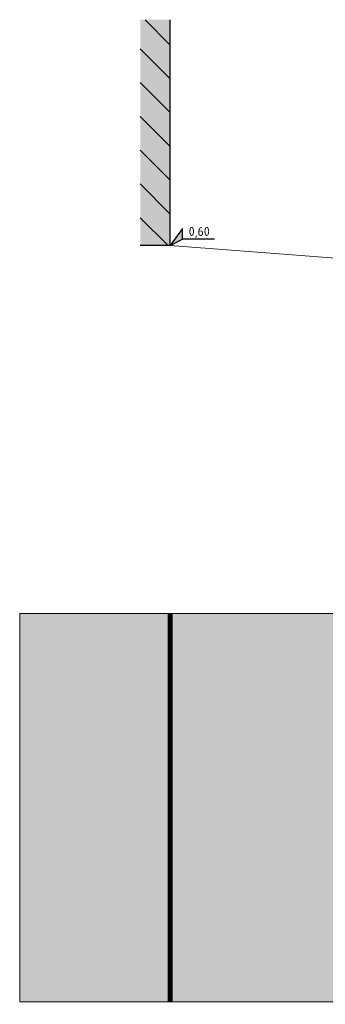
# Model space of a CAD drawing. Header units: metres. Extents: x 92403 to 95147, y 464428 to 465602.
# Tile 58 of 256: x 92421.38 to 92424.42, y 465152.91 to 465162.71. Entities that reach past the tile are written whole.
import ezdxf
from ezdxf.enums import TextEntityAlignment as Align

# ---------------------------------------------------------------- set-up
doc = ezdxf.new("R2010")
doc.units = ezdxf.units.M
doc.layers.get('0').update_dxf_attribs({"linetype": 'CONTINUOUS'})
for name, color, linetype, lineweight in [('X-XX-AL-DETAIL1-G', 7, 'CONTINUOUS', 18), ('X-XX-AL-HOOGTELABEL-S', 7, 'CONTINUOUS', 25), ('X-XX-AL-RMB - profiel', 7, 'CONTINUOUS', 9)]:
    doc.layers.add(name, color=color, linetype=linetype, lineweight=lineweight)
doc.styles.add('NLCS-ISO', font='NLCS-ISO.ttf')

# ---------------------------------------------------------------- blocks, each defined once
blk = doc.blocks.new('gevel_gebouw')
at = {"layer": 'X-XX-AL-DETAIL1-G'}
h = blk.add_hatch(color=9, dxfattribs=at)
h.dxf.hatch_style = 1
h.paths.add_polyline_path([(94764.84, 462768.266), (94764.44, 462768.266), (94764.44, 462765.266), (94764.84, 462765.266)])
h = blk.add_hatch(dxfattribs=at)
h.set_pattern_fill('ANSI31', scale=0.1, angle=90)
h.set_pattern_definition([(135, (0.00387, 0), (-0.22450640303, -0.22450640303), [])])
h.paths.add_polyline_path([(94764.84, 462768.266), (94764.44, 462768.266), (94764.44, 462765.266), (94764.84, 462765.266)])
at = {"layer": 'X-XX-AL-DETAIL1-G', "color": 7, "lineweight": 30, "flags": 128}
for points in [[(94764.84, 462765.266), (94764.84, 462768.266)], [(94764.84, 462765.266), (94764.44, 462765.266)]]:
    blk.add_lwpolyline(points, dxfattribs=at)
blk = doc.blocks.new('SAL-HOOGTELABEL_02-SO')
for p, q in [((2.46, 3.44), (0, 0)), ((2.46, 1.31), (2.46, 3.44)), ((0, 0), (2.46, 1.31)), ((8.84, 1.31), (2.46, 1.31))]:
    blk.add_line(p, q)
blk.add_solid([(2.46, 3.44), (0, 0), (2.46, 1.31)])
at = {"style": 'NLCS-ISO'}
blk.add_attdef('...', text='', height=1.8, dxfattribs=at).set_placement((5.77, 2.62), align=Align.MIDDLE)

msp = doc.modelspace()

# ---------------------------------------------------------------- hatches: boundary and pattern name
at = {"layer": 'X-XX-AL-RMB - profiel', "true_color": 0x9e9e9e}
h = msp.add_hatch(color=253, dxfattribs=at)
h.dxf.hatch_style = 1
h.paths.add_polyline_path([(92422.877967, 465156.799051), (92421.377967, 465156.799051), (92421.377967, 465152.933251), (92422.877967, 465152.933251)])
at = {"layer": 'X-XX-AL-RMB - profiel', "true_color": 0xcfc9ba, "transparency": 33554636}
h = msp.add_hatch(color=9, dxfattribs=at)
h.dxf.hatch_style = 1
h.paths.add_polyline_path([(92425.957967, 465156.799051), (92422.877967, 465156.799051), (92422.877967, 465152.933251), (92425.957967, 465152.933251)])

# ---------------------------------------------------------------- linework, layer by layer
at = {"layer": 'X-XX-AL-RMB - profiel', "flags": 128}
msp.add_lwpolyline([(92425.957967, 465160.229986), (92422.877967, 465160.464594)], dxfattribs=at)
at = {"layer": 'X-XX-AL-RMB - profiel', "const_width": 0.05, "flags": 128}
msp.add_lwpolyline([(92422.877967, 465152.933251), (92422.877967, 465156.799051)], dxfattribs=at)
at = {"layer": 'X-XX-AL-RMB - profiel'}
msp.add_lwpolyline([(92457.280369, 465156.799051), (92421.377967, 465156.799051), (92421.377967, 465152.933251), (92457.280369, 465152.933251)], close=True, dxfattribs=at)

# ---------------------------------------------------------------- block references
at = {"xscale": 0.75, "yscale": 0.75, "zscale": 0.75}
msp.add_blockref('gevel_gebouw', (21349.248312, 118086.514929), dxfattribs=at)
at = {"layer": 'X-XX-AL-HOOGTELABEL-S', "xscale": 0.05000000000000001, "yscale": 0.05000000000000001, "zscale": 0.05000000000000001}
msp.add_blockref('SAL-HOOGTELABEL_02-SO', (92422.877967, 465160.464594), dxfattribs=at).add_auto_attribs({'...': '0,60'})

doc.saveas('drawing.dxf')
